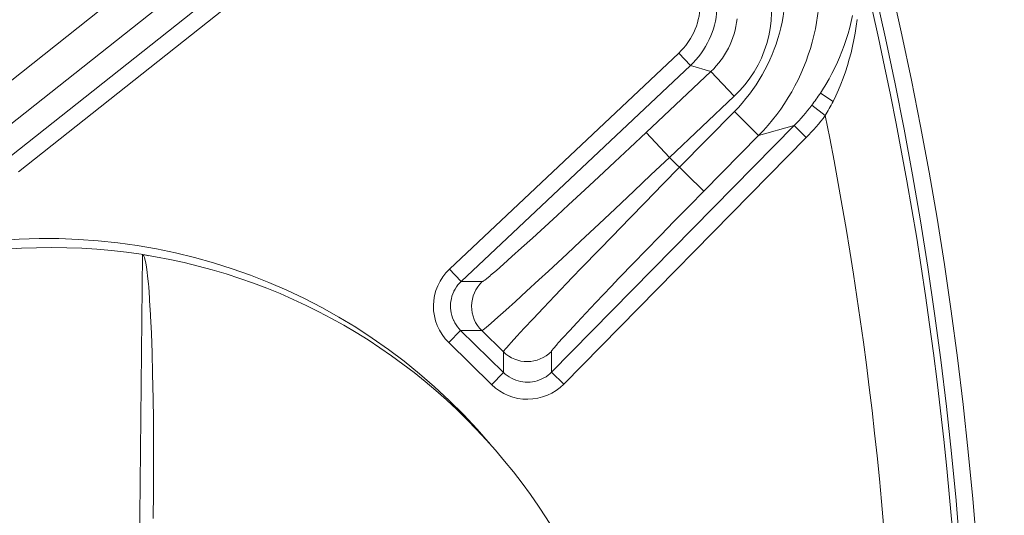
# Model space of a CAD drawing. Header units: inches. Extents: x 0 to 210, y -297 to 0.
# Tile 42 of 76: x 116.35 to 122.13, y -201.57 to -198.65. Entities that reach past the tile are written whole.
import ezdxf

# ---------------------------------------------------------------- set-up
doc = ezdxf.new("R2010")
doc.units = ezdxf.units.IN
doc.header["$MEASUREMENT"] = 0
doc.layers.add('Lag 4', color=7, linetype='Continuous')

msp = doc.modelspace()

# ---------------------------------------------------------------- linework, layer by layer
at = {"layer": 'Lag 4', "color": 7, "lineweight": 9, "true_color": 0xffffff}
for points in [[(116.1552, -199.1253), (117.5567, -198.0117)], [(116.2381, -199.3148), (117.6397, -198.2012)], [(117.7009, -198.3411), (116.2993, -199.4546)], [(117.7423, -198.4358), (116.3408, -199.5494)], [(120.2198, -198.8512), (120.2341, -198.837), (120.2478, -198.822), (120.2607, -198.8062), (120.273, -198.7896), (120.277, -198.7838), (120.2881, -198.7664), (120.2983, -198.7484), (120.3075, -198.7301), (120.3158, -198.7114), (120.323, -198.6925), (120.3292, -198.6734), (120.3344, -198.6539), (120.3386, -198.6341), (120.3418, -198.6139), (120.344, -198.5935), (120.3452, -198.5729), (120.3453, -198.5523), (120.3451, -198.5452), (120.3439, -198.5247), (120.3416, -198.5043), (120.3383, -198.4843), (120.334, -198.4646)], [(120.2885, -198.9238), (120.3046, -198.9079), (120.3201, -198.8912), (120.3348, -198.8737), (120.3488, -198.8555), (120.3524, -198.8504), (120.3654, -198.8314), (120.3774, -198.8118), (120.3885, -198.7917), (120.3987, -198.7713), (120.4078, -198.7505), (120.4159, -198.7295), (120.4231, -198.7082), (120.4293, -198.6863), (120.4345, -198.6641), (120.4387, -198.6416), (120.4419, -198.6188), (120.4441, -198.5958), (120.4445, -198.5898), (120.4454, -198.5668), (120.4452, -198.5438), (120.4439, -198.521), (120.4417, -198.4985)], [(120.4087, -198.9594), (120.4247, -198.9436), (120.4401, -198.9269), (120.4548, -198.9094), (120.4688, -198.8912), (120.4757, -198.8815), (120.4885, -198.8623), (120.5003, -198.8425), (120.5112, -198.8222), (120.5212, -198.8016), (120.5301, -198.7806), (120.5381, -198.7594), (120.545, -198.738), (120.5509, -198.7163), (120.5558, -198.6942), (120.5598, -198.6717), (120.5627, -198.649)], [(121.0841, -199.0352), (121.1024, -199.0034), (121.1198, -198.971), (121.1364, -198.9379), (121.152, -198.9044), (121.1642, -198.8764), (121.1781, -198.842), (121.1911, -198.8072), (121.203, -198.7722), (121.214, -198.7368), (121.2239, -198.7012), (121.2328, -198.6655), (121.2407, -198.6296)], [(121.2677, -198.6535), (121.2625, -198.6936), (121.2563, -198.7333), (121.2491, -198.7727), (121.2409, -198.8116), (121.2317, -198.8501), (121.2216, -198.888), (121.2106, -198.9253), (121.1987, -198.9621), (121.1859, -198.9982), (121.1722, -199.0336), (121.1577, -199.0684), (121.1424, -199.1024), (121.1263, -199.1357)], [(118.8723, -200.1217), (120.2198, -198.8512)], [(120.2886, -198.9238), (120.2198, -198.8512)], [(118.9409, -200.1945), (120.2886, -198.9238)], [(120.4087, -198.9594), (120.0274, -199.3189)], [(120.4087, -198.9594), (120.2886, -198.9238)], [(120.4087, -198.9594), (120.5459, -199.1049)], [(121.0519, -199.0867), (121.0575, -199.0782)], [(120.5459, -199.1049), (120.1644, -199.4646)], [(121.0519, -199.0867), (121.1262, -199.1357)], [(120.2242, -199.5233), (120.5463, -199.1955)], [(120.5463, -199.1954), (120.689, -199.3356)], [(121.001, -199.1584), (121.0804, -199.2192)], [(120.8978, -199.2776), (119.4727, -200.7278)], [(120.8978, -199.2776), (120.689, -199.3356)], [(120.8978, -199.2776), (120.969, -199.3479)], [(120.8978, -199.2776), (120.8991, -199.2789)], [(119.0649, -200.1958), (119.0665, -200.1953), (119.0676, -200.1947), (119.0726, -200.1915), (119.0797, -200.1863), (119.0891, -200.179), (119.1104, -200.1614), (119.1143, -200.1581), (119.1479, -200.1293), (119.1897, -200.0926), (119.2392, -200.0485), (119.2959, -199.9974), (119.3594, -199.9398), (119.4082, -199.8953), (119.5041, -199.8072), (119.5723, -199.7442), (119.6678, -199.6556), (119.7494, -199.5797), (119.8445, -199.4907), (119.9326, -199.4082), (120.0274, -199.3189)], [(120.969, -199.3479), (119.544, -200.7979)], [(120.1644, -199.4646), (120.0272, -199.3191)], [(120.3667, -199.6635), (120.689, -199.3356)], [(119.0619, -200.4839), (119.0637, -200.4833), (119.0649, -200.4826), (119.0704, -200.4788), (119.0785, -200.4725), (119.089, -200.4639), (119.1021, -200.4528), (119.1176, -200.4394), (119.1558, -200.4056), (119.2035, -200.3628), (119.2601, -200.3115), (119.3253, -200.2523), (119.3982, -200.1855), (119.4543, -200.1338), (119.5644, -200.0317), (119.6427, -199.9585), (119.7521, -199.8557), (119.8456, -199.7673), (119.9546, -199.664), (120.0556, -199.5681), (120.1644, -199.4646)], [(120.1644, -199.4646), (120.3668, -199.6635)], [(120.2242, -199.5233), (120.1267, -199.6228), (120.0218, -199.7302), (119.9321, -199.8223), (119.8276, -199.93), (119.753, -200.0069), (119.6489, -200.1149), (119.5961, -200.1698), (119.4923, -200.2782), (119.4242, -200.3498), (119.3639, -200.4137), (119.3117, -200.4694), (119.2683, -200.5163), (119.234, -200.5539), (119.2204, -200.5692), (119.2092, -200.5821), (119.2004, -200.5924), (119.1941, -200.6003), (119.1902, -200.6057), (119.1895, -200.6069), (119.1889, -200.6086)], [(120.3667, -199.6635), (120.2822, -199.7497), (120.1913, -199.8427), (120.1135, -199.9225), (120.0229, -200.0158), (119.9583, -200.0826), (119.8682, -200.1762), (119.8225, -200.2239), (119.7327, -200.318), (119.6739, -200.3802), (119.6217, -200.4357), (119.5768, -200.4842), (119.5394, -200.525), (119.5099, -200.558), (119.5065, -200.5619), (119.4887, -200.5826), (119.4812, -200.5917), (119.4759, -200.5987), (119.4727, -200.6035), (119.4721, -200.6047), (119.4716, -200.6062)], [(117.0476, -202.1504), (117.0692, -200.0369)], [(117.0692, -200.0369), (117.0713, -200.0378), (117.0731, -200.0394), (117.075, -200.0421), (117.077, -200.0457), (117.0799, -200.0532), (117.0807, -200.0557), (117.0843, -200.0689), (117.0844, -200.0694), (117.0881, -200.0868), (117.0916, -200.1079), (117.0962, -200.141), (117.0984, -200.1607), (117.1033, -200.2104), (117.1048, -200.2271), (117.1097, -200.2927), (117.1106, -200.3067), (117.1155, -200.39), (117.1159, -200.3984), (117.1204, -200.4989), (117.1205, -200.5013), (117.1245, -200.6145), (117.1278, -200.7367), (117.1307, -200.8861), (117.1322, -201.0034), (117.1332, -201.1352), (117.1336, -201.291), (117.1332, -201.4332), (117.1319, -201.589)], [(118.8711, -200.1205), (118.9409, -200.1945)], [(118.9409, -200.1945), (118.9311, -200.2044), (118.922, -200.2152), (118.9134, -200.2269), (118.9057, -200.2393), (118.8987, -200.2523), (118.8977, -200.2545), (118.8919, -200.268), (118.887, -200.2819), (118.8832, -200.2959), (118.8804, -200.31), (118.8787, -200.324), (118.8781, -200.3379), (118.8784, -200.3518), (118.8798, -200.3658), (118.8823, -200.38), (118.8858, -200.3941), (118.8904, -200.408), (118.896, -200.4217), (118.897, -200.4239), (118.9036, -200.4371), (118.9111, -200.4497), (118.9194, -200.4615), (118.9283, -200.4725), (118.9379, -200.4826)], [(118.9409, -200.1945), (119.0649, -200.1958)], [(118.8678, -200.5539), (118.9379, -200.4826)], [(119.0619, -200.4839), (118.9379, -200.4826)], [(119.1899, -200.7303), (118.9379, -200.4826)], [(119.0619, -200.4839), (119.1889, -200.6086)], [(119.1198, -200.8016), (118.8678, -200.5539)], [(119.1899, -200.7303), (119.1889, -200.6086)], [(119.4716, -200.6062), (119.4727, -200.7278)], [(119.1186, -200.8028), (119.1899, -200.7303)], [(119.1899, -200.7303), (119.2002, -200.7397), (119.2114, -200.7484), (119.2234, -200.7565), (119.2361, -200.7638), (119.248, -200.7696), (119.2616, -200.7752), (119.2756, -200.7798), (119.2897, -200.7833), (119.3039, -200.7858), (119.3179, -200.7872), (119.3318, -200.7876), (119.3457, -200.787), (119.3598, -200.7853), (119.3739, -200.7826), (119.3879, -200.7788), (119.4018, -200.774), (119.4154, -200.7682), (119.4272, -200.7621), (119.4397, -200.7546), (119.4516, -200.7463), (119.4626, -200.7374), (119.4727, -200.7278)], [(119.544, -200.7979), (119.4727, -200.7278)]]:
    msp.add_lwpolyline(points, dxfattribs=at)
for points in [[(122.0343, -203.4452), (122.0343, -191.2949), (112.1846, -181.4452), (100.0343, -181.4452), (87.8841, -181.4452), (78.0343, -191.2949), (78.0343, -203.4452), (78.0343, -215.5955), (87.8841, -225.4452), (100.0343, -225.4452), (112.1846, -225.4452), (122.0343, -215.5955), (122.0343, -203.4452)], [(121.9357, -203.4452), (121.9357, -191.3494), (112.1301, -181.5438), (100.0343, -181.5438), (87.9385, -181.5438), (78.1329, -191.3494), (78.1329, -203.4452), (78.1329, -215.541), (87.9385, -225.3466), (100.0343, -225.3466), (112.1301, -225.3466), (121.9357, -215.541), (121.9357, -203.4452)], [(119.9843, -203.4452), (119.9843, -201.5398), (118.4397, -199.9952), (116.5343, -199.9952), (114.6289, -199.9952), (113.0843, -201.5398), (113.0843, -203.4452), (113.0843, -205.3506), (114.6289, -206.8952), (116.5343, -206.8952), (118.4397, -206.8952), (119.9843, -205.3506), (119.9843, -203.4452)]]:
    msp.add_open_spline(points, degree=3, knots=[0, 0, 0, 0, 1, 1, 1, 2, 2, 2, 3, 3, 3, 4, 4, 4, 4], dxfattribs=at)
for points in [[(121.2354, -198.0938), (122.1325, -201.648), (122.1217, -205.3707), (121.2039, -208.9196)], [(121.0095, -198.1539), (121.1161, -198.5767), (120.9947, -199.0246), (120.689, -199.3356)], [(120.8157, -198.2028), (120.9052, -198.558), (120.8031, -198.9342), (120.5463, -199.1955)], [(120.746, -198.431), (120.8051, -198.6752), (120.7288, -198.9325), (120.5459, -199.1049)], [(121.0575, -199.0782), (121.0666, -199.064), (121.0755, -199.0497), (121.0841, -199.0352)], [(121.001, -199.1584), (121.0188, -199.1351), (121.0357, -199.1112), (121.0519, -199.0867)], [(121.0804, -199.2192), (121.0968, -199.1919), (121.112, -199.1641), (121.1262, -199.1357)], [(120.8978, -199.2776), (120.9347, -199.2401), (120.9692, -199.2003), (121.001, -199.1584)], [(120.969, -199.3479), (121.0088, -199.3073), (121.046, -199.2644), (121.0804, -199.2192)], [(121.0804, -199.2192), (121.6488, -202.0496), (121.6404, -204.9656), (121.0557, -207.7928)], [(119.1132, -201.1539), (118.2946, -200.1804), (117.0011, -199.7452), (115.7605, -200.0259)], [(117.1063, -200.0429), (117.0939, -200.0409), (117.0816, -200.0388), (117.0692, -200.0369)], [(118.8723, -200.1217), (118.8129, -200.1777), (118.7789, -200.2553), (118.7781, -200.3369)], [(119.0649, -200.1958), (119.0254, -200.2331), (119.0027, -200.2848), (119.0021, -200.3392)], [(118.7781, -200.3369), (118.7772, -200.4184), (118.8096, -200.4968), (118.8678, -200.5539)], [(119.0021, -200.3392), (119.0016, -200.3935), (119.0232, -200.4458), (119.0619, -200.4839)], [(119.1889, -200.6086), (119.2676, -200.686), (119.3942, -200.6849), (119.4716, -200.6062)], [(119.1198, -200.8016), (119.1766, -200.8574), (119.2531, -200.8883), (119.3327, -200.8876)], [(119.3327, -200.8876), (119.4123, -200.8869), (119.4883, -200.8546), (119.544, -200.7979)]]:
    msp.add_open_spline(points, degree=3, dxfattribs=at)

doc.saveas('drawing.dxf')
